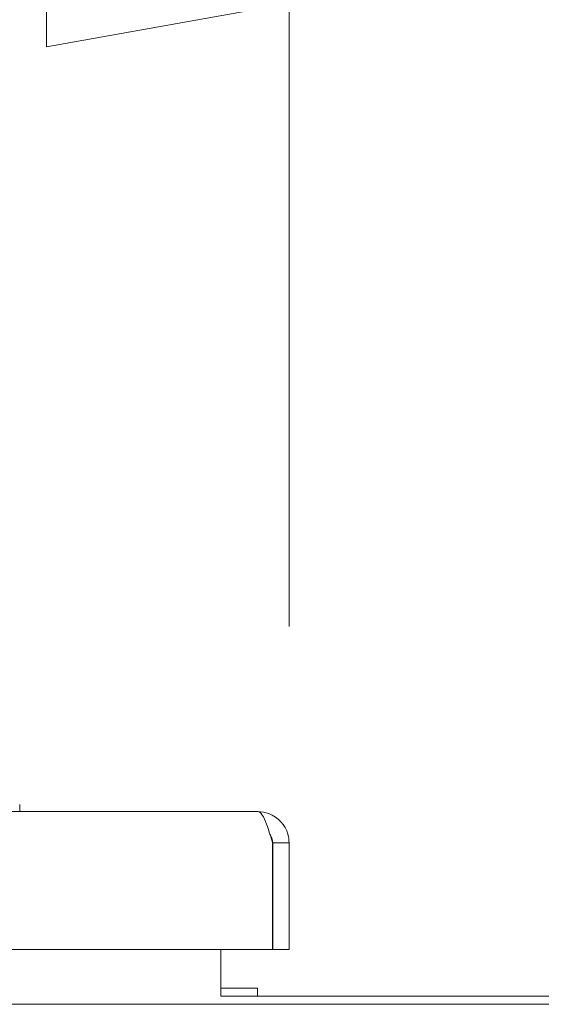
# Model space of a CAD drawing. Header units: inches. Extents: x 11 to 361, y 7 to 222.
# Tile 17 of 174: x 99.15 to 102.46, y 66.9 to 73.16. Entities that reach past the tile are written whole.
import ezdxf

# ---------------------------------------------------------------- set-up
doc = ezdxf.new("R2010")
doc.units = ezdxf.units.IN
doc.header["$LTSCALE"] = 22
doc.header["$MEASUREMENT"] = 0
doc.layers.get('0').update_dxf_attribs({"lineweight": 0})
doc.layers.add('Dimension (ANSI)', color=7, linetype='Continuous', lineweight=5)
doc.layers.add('Visible (ANSI)', color=7, linetype='Continuous', lineweight=5)
doc.styles.add('ROMANS', font='tahoma.ttf')
doc.dimstyles.new('Default (ANSI)', dxfattribs={"dimscale": 22, "dimtxt": 0.07, "dimasz": 0.07, "dimexe": 0.125, "dimexo": 0.0625, "dimgap": 0.031496, "dimtad": 0, "dimtih": 1, "dimtoh": 1, "dimrnd": 1e-08, "dimzin": 0, "dimdsep": 46, "dimtxsty": 'ROMANS', "dimblk": 'Filled-1', "dimcen": 0.09, "dimdle": 0.393701, "dimclrd": 256, "dimclre": 256, "dimclrt": 256, "dimadec": 0, "dimazin": 0, "dimtfac": 0.928571, "dimtofl": 0, "dimtmove": 0, "dimatfit": 3, "dimfxl": 1, "dimtolj": 1, "dimtzin": 0, "dimlwd": -1, "dimlwe": -1, "dimarcsym": 0})

# ---------------------------------------------------------------- blocks, each defined once
blk = doc.blocks.new('Filled-1')
at = {"color": 0}
for p, q in [((0, 0), (-1, 0.1786)), ((-1, 0.1786), (-1, -0.1786)), ((-1, 0), (0, 0)), ((-1, -0.1786), (0, 0))]:
    blk.add_line(p, q, dxfattribs=at)
at = {"color": 0, "flags": 128}
blk.add_lwpolyline([(-1, -0.1786), (0, 0), (-1, 0.1786), (-1, -0.1786)], dxfattribs=at)
at = {"color": 0}
blk.add_solid([(-1, -0.1786), (0, 0), (-1, 0.1786), (-1, -0.1786)], dxfattribs=at)
blk = doc.blocks.new('*D37')
at = {"layer": 'Defpoints', "color": 0, "transparency": 16777216}
for p in [(100.8614, 73.2576), (71.8614, 67.9255), (100.8614, 67.9255)]:
    blk.add_point(p, dxfattribs=at)
at = {"layer": 'Dimension (ANSI)', "transparency": 16777216}
for p, q in [((71.8614, 69.3005), (71.8614, 76.0076)), ((100.8614, 69.3005), (100.8614, 76.0076)), ((73.4014, 73.2576), (79.2173, 73.2576)), ((99.3214, 73.2576), (93.5054, 73.2576))]:
    blk.add_line(p, q, dxfattribs=at)
at = {"layer": 'Dimension (ANSI)', "transparency": 16777216, "xscale": 1.54000000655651, "yscale": 1.54000000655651, "zscale": 1.54000000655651, "rotation": 180}
blk.add_blockref('Filled-1', (71.8614, 73.2576), dxfattribs=at)
at = {"layer": 'Dimension (ANSI)', "transparency": 16777216, "xscale": 1.54000000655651, "yscale": 1.54000000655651, "zscale": 1.54000000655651}
blk.add_blockref('Filled-1', (100.8614, 73.2576), dxfattribs=at)
at = {"layer": 'Dimension (ANSI)', "transparency": 16777216, "insert": (86.3614, 73.2576), "char_height": 1.54, "attachment_point": 5, "style": 'ROMANS'}
blk.add_mtext('\\A1;\\fTahoma|b0|i0;\\H1.5400;29.00 (2 PL.)\\P\\fTahoma|b0|i0;\\H1.5400;DOOR WIDTH', dxfattribs=at)
blk = doc.blocks.new('*D38')
at = {"layer": 'Defpoints', "color": 0, "transparency": 16777216}
for p in [(100.8614, 73.2576), (100.8614, 67.9255), (102.9944, 67.9255)]:
    blk.add_point(p, dxfattribs=at)
at = {"layer": 'Dimension (ANSI)', "transparency": 16777216}
for p, q in [((100.8614, 69.3005), (100.8614, 76.0076)), ((102.9944, 69.3005), (102.9944, 76.0076)), ((99.3214, 73.2576), (97.7814, 73.2576)), ((104.5344, 73.2576), (107.464, 73.2576))]:
    blk.add_line(p, q, dxfattribs=at)
at = {"layer": 'Dimension (ANSI)', "transparency": 16777216, "xscale": 1.54000000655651, "yscale": 1.54000000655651, "zscale": 1.54000000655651}
blk.add_blockref('Filled-1', (100.8614, 73.2576), dxfattribs=at)
at = {"layer": 'Dimension (ANSI)', "transparency": 16777216, "xscale": 1.54000000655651, "yscale": 1.54000000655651, "zscale": 1.54000000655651, "rotation": 180}
blk.add_blockref('Filled-1', (102.9944, 73.2576), dxfattribs=at)
at = {"layer": 'Dimension (ANSI)', "transparency": 16777216, "insert": (110.9112, 73.2576), "char_height": 1.54, "attachment_point": 5, "style": 'ROMANS'}
blk.add_mtext('\\A1;(2.13)', dxfattribs=at)

msp = doc.modelspace()

# ---------------------------------------------------------------- linework, layer by layer
at = {"layer": 'Visible (ANSI)'}
for p, q in [((99.15128, 68.12327), (99.15128, 68.16768)), ((99.15128, 68.16768), (99.15128, 68.12327)), ((99.15129, 68.16763), (99.15129, 68.12327)), ((72.05914, 68.12327), (100.66364, 68.12327)), ((100.75668, 67.92552), (100.75668, 67.24827)), ((100.75739, 67.92552), (100.75739, 67.24827)), ((100.75739, 67.92552), (100.86139, 67.92552)), ((100.86139, 67.24827), (100.86139, 67.92552)), ((100.75668, 67.24827), (72.0911, 67.24827)), ((100.42789, 66.99277), (100.42789, 67.24827)), ((100.75739, 67.24827), (100.86139, 67.24827)), ((100.42789, 67.00122), (100.66016, 67.00122)), ((100.42789, 66.95007), (100.42789, 66.99277)), ((103.42789, 66.95007), (100.42789, 66.95007)), ((100.66016, 66.95007), (100.66016, 67.00122)), ((79.86539, 66.89902), (123.99039, 66.89902))]:
    msp.add_line(p, q, dxfattribs=at)
msp.add_ellipse((99.15127, 68.03893), major_axis=(0, 0.12899), ratio=0.0012735, start_param=6.2219218, end_param=6.2830041, dxfattribs=at)
for points in [[(99.15128, 68.16768), (99.15128, 68.16766), (99.15129, 68.16765), (99.15129, 68.16763)], [(100.86139, 67.92552), (100.86139, 67.94373), (100.85886, 67.96194), (100.85389, 67.97946)]]:
    msp.add_open_spline(points, degree=3, dxfattribs=at)
for points, knots in [([(100.85389, 67.97946), (100.83713, 68.03858), (100.79119, 68.08865), (100.73373, 68.11043), (100.7114, 68.11889), (100.68752, 68.12327), (100.66364, 68.12327)], [0.2762632, 0.2762632, 0.2762632, 0.2762632, 1.2084894, 1.2084894, 1.2084894, 1.5707963, 1.5707963, 1.5707963, 1.5707963]), ([(100.66364, 68.12327), (100.68211, 68.12327), (100.70058, 68.09251), (100.71904, 68.04289), (100.73159, 68.00918), (100.74414, 67.96741), (100.75668, 67.92552)], [0, 0, 0, 0, 0.9353272, 0.9353272, 0.9353272, 1.5707963, 1.5707963, 1.5707963, 1.5707963]), ([(100.74026, 67.97938), (100.74334, 67.97509), (100.74604, 67.97054), (100.74832, 67.96575), (100.75427, 67.95323), (100.75739, 67.93938), (100.75739, 67.92552)], [0.95776798, 0.95776798, 0.95776798, 0.95776798, 1.12719708, 1.12719708, 1.12719708, 1.57079633, 1.57079633, 1.57079633, 1.57079633])]:
    msp.add_open_spline(points, degree=3, knots=knots, dxfattribs=at)

# ---------------------------------------------------------------- dimensions: what is measured, and where the dimension line sits
at = {"layer": 'Dimension (ANSI)'}
for p1, text, picture, middle in [((71.86139, 67.92552), '\\fTahoma|b0|i0;\\H1.5400;<> (2 PL.)\\P\\fTahoma|b0|i0;\\H1.5400;DOOR WIDTH', '*D37', (86.36139, 73.25757)), ((102.99439, 67.92552), '(<>)', '*D38', (110.91115, 73.25757))]:
    dim = msp.add_linear_dim(base=(100.86139, 73.25757), p1=p1, p2=(100.86139, 67.92552), angle=180, text=text, dimstyle='Default (ANSI)', override={"dimgap": 0.031496, "dimtih": 0, "dimtoh": 0, "dimdec": 2, "dimtol": 0, "dimlim": 0, "dimtp": 0, "dimtm": 0, "dimtdec": 2, "dimatfit": 1}, dxfattribs=at)
    dim.commit()
    dim.dimension.update_dxf_attribs({"geometry": picture, "text_midpoint": middle, "dimtype": 160})

doc.saveas('drawing.dxf')
